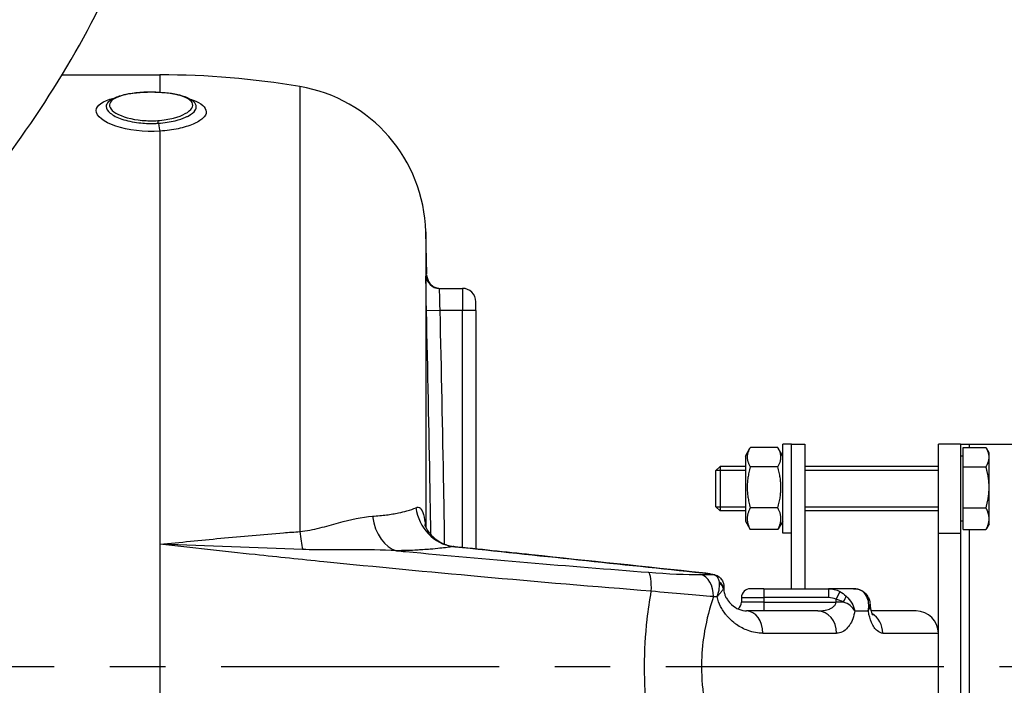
# Model space of a CAD drawing. Header units: millimetres. Extents: x 0 to 5940, y 0 to 4200.
# Tile 26 of 52: x 3049 to 3270, y 1772 to 1922. Entities that reach past the tile are written whole.
import ezdxf

# ---------------------------------------------------------------- set-up
doc = ezdxf.new("R2010")
doc.units = ezdxf.units.MM
doc.header["$LTSCALE"] = 50
doc.linetypes.add('MITTE', pattern=[2, 1.25, -0.25, 0.25, -0.25])
doc.layers.get('DEFPOINTS').update_dxf_attribs({"linetype": 'CONTINUOUS'})
for name, color, linetype in [('02-LINIE-035', 2, 'CONTINUOUS'), ('03-LINIE-050', 3, 'CONTINUOUS'), ('05-ACHSE', 1, 'MITTE'), ('06-MASSE1', 1, 'CONTINUOUS')]:
    doc.layers.add(name, color=color, linetype=linetype)
doc.styles.add('ACA_NORM', font='ROMANS.SHX')
doc.dimstyles.new('1-10', dxfattribs={"dimscale": 10, "dimtxt": 2.5, "dimasz": 3.5, "dimexe": 1, "dimexo": 0, "dimgap": 1, "dimtad": 1, "dimdec": 0, "dimzin": 0, "dimtxsty": 'ACA_NORM', "dimcen": 0, "dimadec": 0, "dimazin": 0, "dimtfac": 2.4, "dimtdec": 0, "dimtmove": 0, "dimatfit": 3, "dimfxl": 1, "dimtolj": 1, "dimtzin": 0, "dimarcsym": 0})

# ---------------------------------------------------------------- blocks, each defined once
blk = doc.blocks.new('*D8')
at = {"layer": '06-MASSE1', "color": 0, "lineweight": -2}
for p, q in [((3730.65, 2177.86), (3730.65, 1264.54)), ((2405.15, 1579.77), (2405.15, 1264.54)), ((3695.65, 1274.54), (2440.15, 1274.54))]:
    blk.add_line(p, q, dxfattribs=at)
at = {"layer": '06-MASSE1', "color": 0}
for points in [[(2440.15, 1280.38), (2440.15, 1268.71), (2405.15, 1274.54)], [(3695.65, 1280.38), (3695.65, 1268.71), (3730.65, 1274.54)]]:
    blk.add_solid(points, dxfattribs=at)
at = {"layer": 'DEFPOINTS', "color": 0}
for p in [(3730.65, 2177.86), (2405.15, 1579.77), (2405.15, 1274.54)]:
    blk.add_point(p, dxfattribs=at)
at = {"layer": '06-MASSE1', "color": 0, "insert": (3067.9, 1297.04), "char_height": 25, "attachment_point": 5, "style": 'ACA_NORM'}
blk.add_mtext('\\A1;1330', dxfattribs=at)

msp = doc.modelspace()

# ---------------------------------------------------------------- linework, layer by layer
at = {"layer": '02-LINIE-035'}
for p, q in [((3058.13, 1909.36), (3080.15, 1909.36)), ((3080.15, 1909.36), (3080.15, 1905.45)), ((3111.57, 1906.73), (3111.57, 1806.7)), ((3086.23, 1904.11), (3086.23, 1904.11)), ((3080.15, 1896.7), (3080.15, 1803.83)), ((3139.91, 1874.09), (3139.91, 1807.67)), ((3140.16, 1864.59), (3139.91, 1874.09)), ((3140.16, 1864.28), (3139.96, 1864.29)), ((3142.96, 1861.36), (3148.15, 1861.36)), ((3148.15, 1861.36), (3148.15, 1856.36)), ((3151.15, 1856.36), (3151.15, 1858.36)), ((3143.06, 1856.36), (3140.06, 1856.29)), ((3148.15, 1856.36), (3143.06, 1856.36)), ((3148.15, 1803.12), (3148.15, 1856.36)), ((3151.15, 1856.36), (3148.15, 1856.36)), ((3151.15, 1856.36), (3151.15, 1802.81)), ((3220.15, 1806.36), (3220.15, 1826.36)), ((3222.15, 1826.36), (3220.15, 1826.36)), ((3222.15, 1826.36), (3225.15, 1826.36)), ((3222.15, 1793.86), (3222.15, 1826.36)), ((3225.15, 1826.36), (3225.15, 1793.86)), ((3260.15, 1826.36), (3255.15, 1826.36)), ((3255.15, 1806.36), (3255.15, 1826.36)), ((3260.15, 1826.36), (3260.15, 1806.36)), ((3260.15, 1826.36), (3262.15, 1826.36)), ((3262.15, 1826.36), (3315.15, 1826.36)), ((3262.15, 1825.59), (3262.15, 1826.36)), ((3211.75, 1823.66), (3212.77, 1825.42)), ((3219.04, 1825.59), (3212.87, 1825.59)), ((3220.15, 1823.66), (3219.14, 1825.42)), ((3260.75, 1825.59), (3265.84, 1825.59)), ((3260.75, 1821.25), (3260.75, 1825.59)), ((3266.55, 1824.36), (3265.94, 1825.42)), ((3266.55, 1823.42), (3266.55, 1824.36)), ((3211.75, 1823.66), (3211.75, 1809.06)), ((3260.75, 1823.67), (3260.15, 1823.67)), ((3266.55, 1816.64), (3266.55, 1823.42)), ((3205.15, 1820.44), (3206.07, 1821.36)), ((3205.15, 1812.28), (3205.15, 1820.44)), ((3211.75, 1820.46), (3205.18, 1820.46)), ((3206.07, 1821.36), (3206.07, 1811.36)), ((3211.75, 1821.36), (3206.07, 1821.36)), ((3219.04, 1821.25), (3212.87, 1821.25)), ((3255.15, 1821.36), (3225.15, 1821.36)), ((3255.15, 1820.46), (3225.15, 1820.46)), ((3260.75, 1821.25), (3265.84, 1821.25)), ((3260.75, 1812.02), (3260.75, 1821.25)), ((3266.55, 1809.57), (3266.55, 1816.64)), ((3205.15, 1812.28), (3206.07, 1811.36)), ((3205.18, 1812.25), (3211.75, 1812.25)), ((3211.75, 1811.36), (3206.07, 1811.36)), ((3219.04, 1812.02), (3212.87, 1812.02)), ((3225.15, 1812.25), (3255.15, 1812.25)), ((3255.15, 1811.36), (3225.15, 1811.36)), ((3260.75, 1812.02), (3265.84, 1812.02)), ((3260.75, 1807.13), (3260.75, 1812.02)), ((3211.75, 1809.06), (3212.77, 1807.3)), ((3220.15, 1809.06), (3219.14, 1807.3)), ((3260.75, 1809.04), (3260.15, 1809.04)), ((3266.55, 1808.36), (3266.55, 1809.57)), ((3219.04, 1807.13), (3212.87, 1807.13)), ((3222.15, 1806.36), (3220.15, 1806.36)), ((3255.15, 1806.36), (3260.15, 1806.36)), ((3255.15, 1746.36), (3255.15, 1806.36)), ((3260.15, 1806.36), (3260.15, 1746.36)), ((3260.75, 1807.13), (3265.84, 1807.13)), ((3262.15, 1745.38), (3262.15, 1807.13)), ((3266.55, 1808.36), (3265.94, 1807.3)), ((3141.05, 1806), (3141.05, 1806)), ((3080.15, 1803.83), (3080.15, 1748.88)), ((3100.15, 1803.13), (3100.15, 1803.13)), ((3109.07, 1802.79), (3109.07, 1802.79)), ((3111.14, 1802.71), (3111.14, 1802.71)), ((3129.14, 1802.56), (3129.14, 1802.56)), ((3129.14, 1798.71), (3129.14, 1798.71)), ((3202.11, 1797.42), (3202.11, 1797.41)), ((3148.15, 1796.92), (3148.15, 1796.92)), ((3151.15, 1796.64), (3151.15, 1796.64)), ((3183.56, 1793.86), (3183.56, 1793.86)), ((3205.88, 1793.86), (3205.87, 1793.86)), ((3206.81, 1793.86), (3206.91, 1793.86)), ((3206.86, 1794.01), (3206.91, 1794.01)), ((3206.91, 1794.29), (3206.91, 1794.29)), ((3206.91, 1794.01), (3206.91, 1793.86)), ((3215.88, 1793.86), (3212.88, 1793.86)), ((3215.88, 1793.86), (3215.88, 1791.86)), ((3215.88, 1793.86), (3230.44, 1793.86)), ((3230.44, 1793.86), (3230.44, 1791.86)), ((3236.09, 1793.86), (3230.44, 1793.86)), ((3232.99, 1793.21), (3232.14, 1791.47)), ((3202.51, 1792.24), (3202.5, 1792.24)), ((3210.88, 1791.86), (3215.88, 1791.86)), ((3210.88, 1791.86), (3210.88, 1790.86)), ((3215.88, 1790.86), (3210.88, 1790.86)), ((3230.44, 1791.86), (3215.88, 1791.86)), ((3215.88, 1791.86), (3215.88, 1790.86)), ((3215.88, 1790.86), (3232.14, 1790.86)), ((3215.88, 1790.86), (3215.88, 1788.86)), ((3232.14, 1790.86), (3232.14, 1791.47)), ((3233.76, 1790.86), (3232.14, 1790.86)), ((3239.44, 1790.86), (3239.44, 1790.86)), ((3228.02, 1788.86), (3212.02, 1788.86)), ((3236.35, 1788.86), (3239.39, 1788.86)), ((3239.39, 1788.86), (3239.39, 1788.86)), ((3250.15, 1788.86), (3240.01, 1788.86)), ((3189.38, 1783.86), (3189.38, 1783.86)), ((3202.51, 1783.86), (3202.51, 1783.86)), ((3215.71, 1783.86), (3232.26, 1783.86)), ((3242.63, 1783.86), (3255.15, 1783.86))]:
    msp.add_line(p, q, dxfattribs=at)
for centre, radius, start, end in [((3080.15, 1720.36), 189, 80.4316, 90), ((3105.92, 1873.2), 34, 1.5, 80.4316), ((3148.15, 1858.36), 3, 0, 90), ((3212.88, 1791.86), 2, 90, 180), ((3208.88, 1790.86), 2, 309.113, 0), ((3250.15, 1783.86), 5, 0, 90)]:
    msp.add_arc(centre, radius, start, end, dxfattribs=at)
for centre, major_axis, ratio, start_param, end_param in [((3080.15, 1899.41), (-0.21, 2.99), 0.149523, 1.877113, 2.696333), ((3142.96, 1864.36), (0, -3), 0.999947, 4.736473, 6.283185), ((3147.06, 1813.23), (1.84, -9.83), 0.942097, 4.654208, 5.975735), ((3134.39, 1812.25), (0.11, -10), 0.663174, 4.916558, 6.1084), ((3113.23, 1809), (-0.76, 9.97), 0.187564, 1.788788, 2.244341), ((3189.49, 1792.6), (0.39, 4.98), 0.212043, 4.866708, 6.154837), ((3103.27, 1798.61), (147.75, -1.51), 0.005237, 5.442192, 5.468207), ((3201.25, 1792.08), (0.03, 5), 0.662708, 4.716786, 6.134809), ((3204.39, 1795.03), (0.51, 1.93), 0.820976, 6.283178, 6.468735), ((3204.39, 1795.03), (0.51, 1.93), 0.820976, 6.283058, 6.283174), ((3204.88, 1794.01), (1.97, -0.34), 0.791734, 0.215632, 1.158285), ((3201.43, 1792.45), (3.74, 4.39), 0.578639, 5.731741, 5.792556), ((3204.85, 1793.86), (1.94, -0.47), 0.769026, 0.307666, 1.172782), ((3201.91, 1794.01), (5, 0), 0.00001, 0.628011, 0.628201), ((3201.55, 1792.3), (5.3, 2.29), 0.343881, 5.945698, 6.006573), ((3105.18, 1794.11), (-149.98, 1.88), 0.006948, 2.295248, 2.302984), ((3229.92, 1787.25), (-2.65, -3.98), 0.878582, 3.258413, 3.670404), ((3233.11, 1790.86), (1.23, 1.58), 0.260824, 4.913581, 5.891282), ((3237.66, 1790.86), (1.88, 0.68), 0.774467, 0.001112, 0.539492), ((3212.02, 1783.86), (0, 5), 0.737028, 4.712389, 6.283185), ((3228.02, 1783.86), (0, 5), 0.84735, 4.712389, 6.283185), ((3238.05, 1783.86), (0, 5), 0.916511, 5.977551, 5.97757), ((3238.05, 1783.86), (0, 5), 0.916515, 4.712389, 5.795677), ((3211.55, 1783.86), (0, -5), 0.455639, 4.271503, 4.271636), ((3213.87, 1783.96), (0.39, -5), 0.645527, 4.406023, 4.406025), ((3216.71, 1783.86), (-0.23, -4.99), 0.885154, 4.630478, 4.630536), ((3216.85, 1783.86), (0, -5), 0.886502, 4.598103, 4.598164)]:
    msp.add_ellipse(centre, major_axis=major_axis, ratio=ratio, start_param=start_param, end_param=end_param, dxfattribs=at)
for points, knots in [([(3080.15, 1896.7), (3076.62, 1896.45), (3072.91, 1896.91), (3070.21, 1897.83), (3067.5, 1898.76), (3065.84, 1900.12), (3065.84, 1901.33), (3065.84, 1902.49), (3067.31, 1903.48), (3069.78, 1904.12)], [0, 0, 0, 0, 0.25, 0.25, 0.25, 0.5, 0.5, 0.5, 0.7368337, 0.7368337, 0.7368337, 0.7368337]), ([(3080.17, 1905.41), (3077.74, 1905.56), (3075.15, 1905.43), (3073.1, 1905.05), (3071.04, 1904.67), (3069.53, 1904.02), (3069.01, 1903.23), (3068.49, 1902.45), (3068.93, 1901.53), (3070.26, 1900.74), (3071.59, 1899.95), (3073.73, 1899.33), (3076.14, 1899.12), (3077.3, 1899.01), (3078.5, 1899), (3079.67, 1899.08)], [0, 0, 0, 0, 0.125, 0.125, 0.125, 0.25, 0.25, 0.25, 0.375, 0.375, 0.375, 0.5, 0.5, 0.5, 0.5602271, 0.5602271, 0.5602271, 0.5602271]), ([(3068.53, 1903.27), (3068.96, 1903.69), (3069.51, 1904.01), (3070.92, 1904.61), (3071.84, 1904.87), (3073.86, 1905.25), (3074.96, 1905.38), (3077.17, 1905.51), (3078.29, 1905.52), (3080.45, 1905.45), (3081.5, 1905.36), (3083.44, 1905.09), (3084.36, 1904.9), (3085.96, 1904.41), (3086.67, 1904.11), (3087.51, 1903.53), (3087.75, 1903.32), (3087.96, 1903.08)], [0, 0, 0, 0, 0.310978, 0.310978, 0.676088, 0.676088, 1.022721, 1.022721, 1.352195, 1.352195, 1.673432, 1.673432, 1.998899, 1.998899, 2.337957, 2.337957, 2.507106, 2.507106, 2.507106, 2.507106]), ([(3079.67, 1899.08), (3080.92, 1899.17), (3082.14, 1899.35), (3083.22, 1899.63), (3085.3, 1900.17), (3086.78, 1901.01), (3087.3, 1901.86), (3087.82, 1902.71), (3087.36, 1903.57), (3086.05, 1904.2), (3084.73, 1904.83), (3082.59, 1905.26), (3080.17, 1905.41)], [0.5602271, 0.5602271, 0.5602271, 0.5602271, 0.625, 0.625, 0.625, 0.75, 0.75, 0.75, 0.875, 0.875, 0.875, 1, 1, 1, 1]), ([(3086.95, 1903.9), (3087.16, 1903.84), (3087.37, 1903.77), (3087.57, 1903.69), (3087.57, 1903.69), (3087.57, 1903.69), (3087.58, 1903.69), (3089.47, 1902.99), (3090.54, 1902.06), (3090.55, 1901.07), (3090.55, 1900.57), (3090.28, 1900.07), (3089.77, 1899.59), (3089.27, 1899.12), (3088.51, 1898.66), (3087.58, 1898.27), (3086.63, 1897.87), (3085.49, 1897.52), (3084.23, 1897.25), (3082.98, 1896.99), (3081.59, 1896.8), (3080.15, 1896.7)], [0.2238472, 0.2238472, 0.2238472, 0.2238472, 0.25, 0.25, 0.25, 0.2505477, 0.2505477, 0.2505477, 0.5, 0.5, 0.5, 0.624936, 0.624936, 0.624936, 0.7498563, 0.7498563, 0.7498563, 0.8753548, 0.8753548, 0.8753548, 1, 1, 1, 1]), ([(3068.53, 1903.27), (3068.22, 1902.96), (3068.05, 1902.61), (3068.05, 1902.25), (3068.05, 1901.75), (3068.37, 1901.23), (3068.98, 1900.74), (3069.59, 1900.24), (3070.49, 1899.78), (3071.59, 1899.41), (3071.6, 1899.4), (3071.61, 1899.4), (3071.61, 1899.4), (3072.72, 1899.03), (3074.03, 1898.74), (3075.43, 1898.58), (3076.53, 1898.45), (3077.69, 1898.4), (3078.84, 1898.43), (3079.16, 1898.44), (3079.48, 1898.46), (3079.79, 1898.48)], [0.4104177, 0.4104177, 0.4104177, 0.4104177, 0.499891, 0.499891, 0.499891, 0.6243466, 0.6243466, 0.6243466, 0.7492512, 0.7492512, 0.7492512, 0.75, 0.75, 0.75, 0.8748745, 0.8748745, 0.8748745, 0.972849, 0.972849, 0.972849, 1, 1, 1, 1]), ([(3079.79, 1898.48), (3081.14, 1898.57), (3082.44, 1898.76), (3083.59, 1899.05), (3084.46, 1899.27), (3085.23, 1899.53), (3085.89, 1899.82), (3086.09, 1899.91), (3086.28, 1900), (3086.46, 1900.1), (3087.23, 1900.5), (3087.78, 1900.96), (3088.07, 1901.42), (3088.23, 1901.67), (3088.32, 1901.93), (3088.31, 1902.19), (3088.31, 1902.39), (3088.26, 1902.59), (3088.16, 1902.78), (3088.11, 1902.88), (3088.04, 1902.98), (3087.96, 1903.08)], [0.0000162, 0.0000162, 0.0000162, 0.0000162, 0.1425869, 0.1425869, 0.1425869, 0.25, 0.25, 0.25, 0.2825567, 0.2825567, 0.2825567, 0.4224426, 0.4224426, 0.4224426, 0.5, 0.5, 0.5, 0.5620177, 0.5620177, 0.5620177, 0.5940184, 0.5940184, 0.5940184, 0.5940184]), ([(3140.06, 1856.29), (3140.01, 1858.4), (3139.97, 1860.47), (3139.96, 1861.95), (3139.94, 1863.42), (3139.94, 1864.29), (3139.96, 1864.29)], [0, 0, 0, 0, 0.5, 0.5, 0.5, 1, 1, 1, 1]), ([(3140.16, 1864.28), (3140.17, 1863.96), (3140.23, 1863.63), (3140.45, 1863.03), (3140.61, 1862.74), (3141, 1862.24), (3141.25, 1862.02), (3141.78, 1861.67), (3142.08, 1861.54), (3142.51, 1861.43), (3142.64, 1861.4), (3142.89, 1861.37), (3143.03, 1861.36), (3143.16, 1861.36)], [0, 0, 0, 0, 0.0972336, 0.0972336, 0.1927679, 0.1927679, 0.2883466, 0.2883466, 0.3839222, 0.3839222, 0.4225093, 0.4225093, 0.4617536, 0.4617536, 0.4617536, 0.4617536]), ([(3142.96, 1861.36), (3142.94, 1861.36), (3142.94, 1860.82), (3142.97, 1858.97), (3143.01, 1857.68), (3143.06, 1856.36)], [0, 0, 0, 0, 0.5, 0.5, 1, 1, 1, 1]), ([(3141.05, 1805.99), (3141, 1809.43), (3140.94, 1812.87), (3140.88, 1816.31), (3140.65, 1829.63), (3140.36, 1842.96), (3140.06, 1856.29)], [0.6854078, 0.6854078, 0.6854078, 0.6854078, 0.7499061, 0.7499061, 0.7499061, 1, 1, 1, 1]), ([(3143.06, 1856.36), (3143.36, 1843.03), (3143.65, 1829.69), (3143.88, 1816.36), (3143.95, 1812.2), (3144.02, 1808.05), (3144.07, 1803.9)], [0, 0, 0, 0, 0.2499946, 0.2499946, 0.2499946, 0.3278833, 0.3278833, 0.3278833, 0.3278833]), ([(3127.92, 1810.15), (3129.05, 1810.22), (3130.1, 1810.32), (3131.07, 1810.44), (3131.56, 1810.5), (3132.02, 1810.57), (3132.47, 1810.65), (3132.92, 1810.72), (3133.36, 1810.8), (3133.77, 1810.88), (3134.45, 1811.02), (3135.07, 1811.17), (3135.63, 1811.33), (3136.44, 1811.56), (3137.13, 1811.81), (3137.71, 1812.07)], [0, 0, 0, 0, 0.247747, 0.247747, 0.247747, 0.372352, 0.372352, 0.372352, 0.497319, 0.497319, 0.497319, 0.703638, 0.703638, 0.703638, 1, 1, 1, 1]), ([(3137.71, 1812.07), (3138.43, 1812.39), (3139.05, 1811.88), (3139.42, 1810.51), (3139.61, 1809.81), (3139.72, 1808.92), (3139.8, 1807.92)], [0, 0, 0, 0, 0.5, 0.5, 0.5, 0.7589512, 0.7589512, 0.7589512, 0.7589512]), ([(3111.57, 1806.7), (3113.14, 1806.86), (3114.63, 1807.17), (3116.06, 1807.52), (3116.77, 1807.7), (3117.47, 1807.88), (3118.16, 1808.07), (3118.88, 1808.27), (3119.59, 1808.47), (3120.29, 1808.66), (3123.01, 1809.39), (3125.53, 1810), (3127.92, 1810.15)], [0, 0, 0, 0, 0.248443, 0.248443, 0.248443, 0.371015, 0.371015, 0.371015, 0.499544, 0.499544, 0.499544, 1, 1, 1, 1]), ([(3080.15, 1803.83), (3084.71, 1804.3), (3089.26, 1804.76), (3093.8, 1805.19), (3098.53, 1805.64), (3103.25, 1806.05), (3107.94, 1806.42), (3109.15, 1806.52), (3110.36, 1806.61), (3111.57, 1806.7)], [0, 0, 0, 0, 0.4330124, 0.4330124, 0.4330124, 0.8836623, 0.8836623, 0.8836623, 1, 1, 1, 1]), ([(3139.67, 1808.28), (3139.67, 1808.28), (3139.69, 1808.23), (3139.76, 1808.02), (3139.82, 1807.87), (3140, 1807.47), (3140.14, 1807.2), (3140.55, 1806.58), (3140.84, 1806.2), (3141.65, 1805.36), (3142.21, 1804.9), (3143.61, 1804.05), (3144.49, 1803.68), (3145.74, 1803.4), (3146.08, 1803.34), (3146.43, 1803.3)], [0.566219, 0.566219, 0.566219, 0.566219, 0.671631, 0.671631, 0.777556, 0.777556, 0.914709, 0.914709, 1.090638, 1.090638, 1.334477, 1.334477, 1.643885, 1.643885, 1.757902, 1.757902, 1.757902, 1.757902]), ([(3190.6, 1793.29), (3177.9, 1794.3), (3165.11, 1795.38), (3152.26, 1796.54), (3140.55, 1797.6), (3128.78, 1798.72), (3116.99, 1799.91), (3111.85, 1800.43), (3106.71, 1800.96), (3101.56, 1801.51), (3094.43, 1802.26), (3087.29, 1803.03), (3080.15, 1803.83)], [0, 0, 0, 0, 0.349626, 0.349626, 0.349626, 0.668314, 0.668314, 0.668314, 0.80729, 0.80729, 0.80729, 1, 1, 1, 1]), ([(3133.35, 1802.39), (3130.06, 1802.59), (3126.73, 1802.61), (3123.32, 1802.6), (3121.53, 1802.59), (3119.73, 1802.58), (3117.93, 1802.57), (3116.99, 1802.57), (3116.05, 1802.58), (3115.11, 1802.59), (3114.16, 1802.6), (3113.2, 1802.63), (3112.24, 1802.67)], [0, 0, 0, 0, 0.481674, 0.481674, 0.481674, 0.73493, 0.73493, 0.73493, 0.86684, 0.86684, 0.86684, 1, 1, 1, 1]), ([(3139.15, 1802.6), (3138.85, 1802.58), (3138.54, 1802.56), (3138.23, 1802.55), (3137.96, 1802.53), (3137.69, 1802.52), (3137.42, 1802.5), (3136.16, 1802.44), (3134.8, 1802.41), (3133.35, 1802.39)], [0, 0, 0, 0, 0.174828, 0.174828, 0.174828, 0.322261, 0.322261, 0.322261, 1, 1, 1, 1]), ([(3133.35, 1802.39), (3134.01, 1802.33), (3134.67, 1802.27), (3135.33, 1802.2), (3153.68, 1800.49), (3171.92, 1798.95), (3190.02, 1797.54)], [0, 0, 0, 0, 0.034797, 0.034797, 0.034797, 1, 1, 1, 1]), ([(3146.02, 1803.34), (3145.21, 1803.19), (3144.24, 1803.05), (3143.09, 1802.93), (3142.43, 1802.86), (3141.7, 1802.79), (3140.91, 1802.73), (3140.38, 1802.69), (3139.82, 1802.64), (3139.24, 1802.61), (3139.21, 1802.61), (3139.18, 1802.6), (3139.15, 1802.6)], [0, 0, 0, 0, 0.5, 0.5, 0.5, 0.791988, 0.791988, 0.791988, 0.990248, 0.990248, 0.990248, 1, 1, 1, 1]), ([(3202.11, 1797.41), (3189.3, 1798.76), (3176.49, 1800.12), (3157.8, 1802.09), (3151.91, 1802.72), (3146.02, 1803.34)], [0, 0, 0, 0, 0.684934, 0.684934, 1, 1, 1, 1]), ([(3202.11, 1797.42), (3202.47, 1797.38), (3202.83, 1797.34), (3203.52, 1797.24), (3203.85, 1797.19), (3204.43, 1797.08), (3204.68, 1797.02), (3204.9, 1796.96)], [0, 0, 0, 0, 0.109154, 0.109154, 0.219522, 0.219522, 0.3213625, 0.3213625, 0.3213625, 0.3213625]), ([(3204.6, 1797.01), (3204.43, 1797.05), (3204.23, 1797.1), (3203.99, 1797.14), (3203.73, 1797.19), (3203.43, 1797.24), (3203.11, 1797.29), (3202.79, 1797.33), (3202.44, 1797.38), (3202.11, 1797.41)], [0, 0, 0, 0, 0.307405, 0.307405, 0.307405, 0.653773, 0.653773, 0.653773, 1, 1, 1, 1]), ([(3205.92, 1795.3), (3205.87, 1795.72), (3205.74, 1796.08), (3205.53, 1796.38), (3205.31, 1796.69), (3205, 1796.91), (3204.6, 1797.01)], [0, 0, 0, 0, 0.482021, 0.482021, 0.482021, 1, 1, 1, 1]), ([(3204.9, 1796.96), (3205.23, 1796.88), (3205.55, 1796.73), (3206.08, 1796.33), (3206.31, 1796.09), (3206.63, 1795.58), (3206.75, 1795.3), (3206.88, 1794.78), (3206.91, 1794.53), (3206.91, 1794.29)], [0, 0, 0, 0, 0.1114417, 0.1114417, 0.2143178, 0.2143178, 0.3117742, 0.3117742, 0.3957911, 0.3957911, 0.3957911, 0.3957911]), ([(3190.6, 1759.43), (3190.23, 1761.48), (3189.93, 1763.57), (3189.69, 1765.68), (3189.29, 1769.21), (3189.08, 1772.73), (3189.08, 1776.3), (3189.08, 1776.32), (3189.08, 1776.33), (3189.08, 1776.35), (3189.08, 1779.91), (3189.28, 1783.43), (3189.68, 1786.95), (3189.92, 1789.08), (3190.23, 1791.2), (3190.6, 1793.29)], [0, 0, 0, 0, 0.18626, 0.18626, 0.18626, 0.498543, 0.498543, 0.498543, 0.5, 0.5, 0.5, 0.811153, 0.811153, 0.811153, 1, 1, 1, 1]), ([(3205.43, 1792.08), (3205.66, 1792.74), (3205.82, 1793.41), (3205.9, 1794.01), (3205.94, 1794.38), (3205.96, 1794.73), (3205.94, 1795.05)], [0.0000677, 0.0000677, 0.0000677, 0.0000677, 0.6226663, 0.6226663, 0.6226663, 1, 1, 1, 1]), ([(3206.81, 1793.86), (3206.73, 1793.71), (3206.61, 1793.53), (3206.46, 1793.32), (3206.32, 1793.13), (3206.14, 1792.91), (3205.95, 1792.67), (3205.86, 1792.57), (3205.78, 1792.47), (3205.68, 1792.37), (3205.64, 1792.32), (3205.6, 1792.27), (3205.55, 1792.22), (3205.53, 1792.19), (3205.51, 1792.17), (3205.49, 1792.14), (3205.48, 1792.13), (3205.47, 1792.12), (3205.46, 1792.11), (3205.45, 1792.1), (3205.45, 1792.1), (3205.44, 1792.09), (3205.44, 1792.09), (3205.44, 1792.09), (3205.44, 1792.08), (3205.43, 1792.08), (3205.43, 1792.08), (3205.43, 1792.08)], [0, 0, 0, 0, 0.372379, 0.372379, 0.372379, 0.720983, 0.720983, 0.720983, 0.867591, 0.867591, 0.867591, 0.935969, 0.935969, 0.935969, 0.968822, 0.968822, 0.968822, 0.98477, 0.98477, 0.98477, 0.992543, 0.992543, 0.992543, 0.995838, 0.995838, 0.995838, 1, 1, 1, 1]), ([(3206.91, 1793.86), (3206.91, 1793.67), (3206.92, 1793.48), (3206.97, 1793.11), (3207.01, 1792.93), (3207.12, 1792.53), (3207.2, 1792.32), (3207.43, 1791.82), (3207.58, 1791.56), (3208.03, 1790.91), (3208.34, 1790.57), (3209.19, 1789.81), (3209.74, 1789.48), (3210.91, 1788.97), (3211.51, 1788.86), (3212.02, 1788.86)], [0, 0, 0, 0, 0.057033, 0.057033, 0.115561, 0.115561, 0.196464, 0.196464, 0.321328, 0.321328, 0.532322, 0.532322, 0.878129, 0.878129, 1.311763, 1.311763, 1.311763, 1.311763]), ([(3239, 1792.19), (3238.74, 1792.67), (3238.37, 1793.08), (3237.9, 1793.37), (3237.4, 1793.68), (3236.77, 1793.86), (3236.09, 1793.86)], [0, 0, 0, 0, 0.481828, 0.481828, 0.481828, 1, 1, 1, 1]), ([(3236.09, 1793.86), (3236.51, 1793.86), (3236.93, 1793.79), (3237.73, 1793.54), (3238.11, 1793.34), (3238.75, 1792.83), (3239.02, 1792.53), (3239.35, 1791.98), (3239.46, 1791.77), (3239.54, 1791.54)], [0, 0, 0, 0, 0.1318531, 0.1318531, 0.2676213, 0.2676213, 0.3997115, 0.3997115, 0.4816145, 0.4816145, 0.4816145, 0.4816145]), ([(3204.56, 1792.08), (3203.73, 1789.61), (3203.06, 1787.03), (3202.59, 1784.38), (3202.21, 1782.17), (3201.97, 1779.93), (3201.91, 1777.66), (3201.9, 1777.22), (3201.89, 1776.77), (3201.89, 1776.33), (3201.89, 1776.33), (3201.89, 1776.32), (3201.89, 1776.31), (3201.89, 1773.59), (3202.14, 1770.91), (3202.61, 1768.26), (3203.07, 1765.63), (3203.74, 1763.08), (3204.56, 1760.63)], [0, 0, 0, 0, 0.250151, 0.250151, 0.250151, 0.459302, 0.459302, 0.459302, 0.5, 0.5, 0.5, 0.500476, 0.500476, 0.500476, 0.751079, 0.751079, 0.751079, 1, 1, 1, 1]), ([(3215.71, 1783.86), (3214.59, 1783.86), (3213.48, 1784.06), (3212.36, 1784.46), (3211.48, 1784.78), (3210.59, 1785.22), (3209.76, 1785.8), (3209.55, 1785.95), (3209.34, 1786.1), (3209.13, 1786.27), (3208.63, 1786.67), (3208.13, 1787.13), (3207.68, 1787.66), (3207.49, 1787.87), (3207.31, 1788.1), (3207.13, 1788.33), (3206.89, 1788.67), (3206.65, 1789.02), (3206.44, 1789.4), (3206.08, 1790.04), (3205.78, 1790.74), (3205.57, 1791.5), (3205.52, 1791.69), (3205.47, 1791.88), (3205.43, 1792.08)], [0, 0, 0, 0, 0.278174, 0.278174, 0.278174, 0.5, 0.5, 0.5, 0.555741, 0.555741, 0.555741, 0.693534, 0.693534, 0.693534, 0.75, 0.75, 0.75, 0.830443, 0.830443, 0.830443, 0.96621, 0.96621, 0.96621, 1, 1, 1, 1]), ([(3228.02, 1788.86), (3228.52, 1788.86), (3229.02, 1788.9), (3229.51, 1788.98), (3229.9, 1789.05), (3230.28, 1789.15), (3230.65, 1789.29), (3230.72, 1789.32), (3230.8, 1789.35), (3230.87, 1789.39), (3231.08, 1789.48), (3231.27, 1789.59), (3231.45, 1789.73), (3231.65, 1789.87), (3231.83, 1790.05), (3231.96, 1790.26), (3232.01, 1790.34), (3232.06, 1790.43), (3232.09, 1790.53), (3232.12, 1790.63), (3232.14, 1790.75), (3232.14, 1790.86)], [0, 0, 0, 0, 0.307765, 0.307765, 0.307765, 0.54959, 0.54959, 0.54959, 0.59907, 0.59907, 0.59907, 0.73613, 0.73613, 0.73613, 0.881759, 0.881759, 0.881759, 0.93819, 0.93819, 0.93819, 1, 1, 1, 1]), ([(3236.35, 1788.86), (3236.13, 1787.61), (3235.73, 1786.52), (3235.21, 1785.71), (3235.06, 1785.49), (3234.91, 1785.29), (3234.75, 1785.11), (3234.02, 1784.27), (3233.16, 1783.86), (3232.26, 1783.86)], [0, 0, 0, 0, 0.392187, 0.392187, 0.392187, 0.5, 0.5, 0.5, 1, 1, 1, 1]), ([(3242.63, 1783.86), (3242.23, 1783.86), (3241.83, 1784.02), (3241.43, 1784.35), (3241.18, 1784.56), (3240.94, 1784.83), (3240.72, 1785.16), (3240.59, 1785.35), (3240.46, 1785.56), (3240.34, 1785.8), (3240.01, 1786.42), (3239.74, 1787.19), (3239.54, 1788.06), (3239.5, 1788.26), (3239.45, 1788.47), (3239.42, 1788.68), (3239.41, 1788.74), (3239.4, 1788.8), (3239.39, 1788.86)], [0, 0, 0, 0, 0.306395, 0.306395, 0.306395, 0.5, 0.5, 0.5, 0.610594, 0.610594, 0.610594, 0.910773, 0.910773, 0.910773, 0.979965, 0.979965, 0.979965, 1, 1, 1, 1]), ([(3239.79, 1790.23), (3239.81, 1789.98), (3239.84, 1789.72), (3239.92, 1789.23), (3239.97, 1788.99), (3240.09, 1788.56), (3240.16, 1788.37), (3240.27, 1788.09), (3240.32, 1788), (3240.36, 1787.93), (3240.37, 1787.92), (3240.37, 1787.92)], [0.0088184, 0.0088184, 0.0088184, 0.0088184, 0.0879076, 0.0879076, 0.1778416, 0.1778416, 0.2757161, 0.2757161, 0.3743805, 0.3743805, 0.4213915, 0.4213915, 0.4213915, 0.4213915])]:
    msp.add_open_spline(points, degree=3, knots=knots, dxfattribs=at)
for points in [[(3068.55, 1903.29), (3068.55, 1903.29), (3068.55, 1903.29), (3068.55, 1903.29)], [(3068.55, 1903.29), (3068.55, 1903.29), (3068.55, 1903.29), (3068.55, 1903.29)], [(3087.95, 1903.08), (3087.96, 1903.07), (3087.96, 1903.07), (3087.96, 1903.07)], [(3112.24, 1802.67), (3101.58, 1803.09), (3090.86, 1803.46), (3080.15, 1803.83)], [(3146.43, 1803.3), (3146.29, 1803.32), (3146.15, 1803.33), (3146.02, 1803.34)], [(3146.43, 1803.3), (3146.43, 1803.3), (3146.43, 1803.3), (3146.43, 1803.3)], [(3146.43, 1803.3), (3164.99, 1801.34), (3183.55, 1799.38), (3202.11, 1797.42)], [(3190.02, 1797.54), (3194.4, 1797.2), (3198.42, 1797.04), (3201.77, 1797.02)], [(3204.56, 1792.08), (3200.57, 1792.38), (3195.79, 1792.76), (3190.6, 1793.29)], [(3206.91, 1794.29), (3206.91, 1794.2), (3206.89, 1794.11), (3206.86, 1794.01)], [(3206.91, 1794.27), (3206.91, 1794.18), (3206.91, 1794.09), (3206.91, 1794.01)], [(3230.44, 1793.86), (3231.33, 1793.86), (3232.2, 1793.64), (3232.99, 1793.21)], [(3232.99, 1793.21), (3233.5, 1792.94), (3233.97, 1792.59), (3234.41, 1792.19)], [(3233.76, 1790.86), (3233.25, 1791.1), (3232.71, 1791.3), (3232.14, 1791.47)], [(3236.35, 1788.86), (3235.88, 1789.73), (3234.96, 1790.48), (3233.76, 1790.86)], [(3234.41, 1792.19), (3235.39, 1791.28), (3236.09, 1790.08), (3236.35, 1788.86)], [(3239.39, 1788.86), (3239.63, 1790.08), (3239.49, 1791.28), (3239, 1792.19)], [(3239.39, 1791.1), (3239.4, 1791.1), (3239.4, 1791.1), (3239.4, 1791.1)], [(3239.54, 1791.54), (3239.68, 1791.15), (3239.76, 1790.74), (3239.79, 1790.32)], [(3239.39, 1788.86), (3239.67, 1789.41), (3239.81, 1789.92), (3239.79, 1790.31)], [(3239.79, 1790.31), (3239.79, 1790.32), (3239.79, 1790.32), (3239.79, 1790.32)]]:
    msp.add_open_spline(points, degree=3, dxfattribs=at)
for points, weights in [([(3079.79, 1898.48), (3079.74, 1898.9), (3079.67, 1899.08)], [0.953556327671, 0.890621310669, 1.00004898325]), ([(3212.87, 1825.59), (3211.54, 1823.42), (3212.87, 1821.25)], [1, 1.15470053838, 1]), ([(3219.04, 1821.25), (3220.37, 1823.42), (3219.04, 1825.59)], [1, 1.15470053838, 1]), ([(3266.55, 1823.42), (3266.55, 1824.43), (3265.84, 1825.59)], [1, 1.0379548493, 1]), ([(3265.84, 1821.25), (3266.55, 1822.42), (3266.55, 1823.42)], [1, 1.0379548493, 1]), ([(3212.87, 1821.25), (3211.54, 1816.64), (3212.87, 1812.02)], [1, 1.15470053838, 1]), ([(3219.04, 1812.02), (3220.37, 1816.64), (3219.04, 1821.25)], [1, 1.15470053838, 1]), ([(3266.55, 1816.64), (3266.55, 1818.78), (3265.84, 1821.25)], [1, 1.0379548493, 1]), ([(3265.84, 1812.02), (3266.55, 1814.5), (3266.55, 1816.64)], [1, 1.0379548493, 1]), ([(3212.87, 1812.02), (3211.54, 1809.57), (3212.87, 1807.13)], [1, 1.15470053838, 1]), ([(3219.04, 1807.13), (3220.37, 1809.57), (3219.04, 1812.02)], [1, 1.15470053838, 1]), ([(3266.55, 1809.57), (3266.55, 1810.71), (3265.84, 1812.02)], [1, 1.0379548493, 1]), ([(3265.84, 1807.13), (3266.55, 1808.44), (3266.55, 1809.57)], [1, 1.0379548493, 1]), ([(3212.87, 1807.13), (3212.82, 1807.21), (3212.77, 1807.3)], [1, 1.00539111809, 1.01040648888]), ([(3219.14, 1807.3), (3219.09, 1807.21), (3219.04, 1807.13)], [1.01040648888, 1.00539111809, 1]), ([(3265.94, 1807.3), (3265.89, 1807.21), (3265.84, 1807.13)], [1.0050818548, 1.00273851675, 1])]:
    msp.add_rational_spline(points, weights, degree=2, dxfattribs=at)
at = {"layer": '03-LINIE-050'}
for points, knots in [([(2892, 1787.89), (2899.15, 1788.62), (2906.42, 1789.35), (2920.93, 1791.37), (2928.18, 1792.66), (2938.13, 1795.25), (2940.94, 1796.08), (2945.41, 1797.59), (2947.09, 1798.2), (2951.54, 1799.96), (2954.27, 1801.18), (2959.6, 1803.82), (2962.21, 1805.25), (2969.85, 1809.8), (2974.71, 1813.2), (2984.05, 1820.55), (2988.52, 1824.5), (3000.11, 1835.58), (3006.95, 1843.06), (3016.12, 1853.71), (3018.67, 1856.74), (3023.09, 1862.06), (3024.98, 1864.35), (3028.74, 1868.95), (3030.61, 1871.25), (3036.19, 1878.21), (3039.84, 1882.9), (3049.42, 1895.78), (3055.12, 1904.12), (3065.21, 1921.43), (3069.61, 1930.4), (3073.78, 1941.91), (3074.49, 1944.02), (3076.47, 1950.44), (3077.56, 1954.77), (3079.35, 1963.51), (3080.06, 1967.91), (3081.86, 1982.55), (3082.26, 1992.9), (3082.08, 2013.6), (3081.5, 2023.97), (3080.48, 2038.35), (3080.16, 2042.47), (3079.62, 2049.43), (3079.39, 2052.29), (3078.94, 2058), (3078.71, 2060.85), (3078, 2069.41), (3077.5, 2075.11), (3075.78, 2092.17), (3074.34, 2103.51), (3070.15, 2126.12), (3067.41, 2137.38), (3062.42, 2152.27), (3061.07, 2155.96), (3058.13, 2163.3), (3056.54, 2166.96), (3051.41, 2177.81), (3047.51, 2184.88), (3038.69, 2198.33), (3033.78, 2204.72), (3025, 2214.12), (3021.46, 2217.48), (3015.94, 2222.06), (3014.12, 2223.47), (3010.65, 2225.98), (3009.02, 2227.09), (3005.7, 2229.2), (3004.01, 2230.21), (2998.9, 2233.08), (2995.4, 2234.81), (2984.89, 2239.44), (2977.69, 2241.9), (2963.08, 2246.09), (2955.67, 2247.82), (2943.44, 2250.44), (2938.63, 2251.4), (2933.85, 2252.36)], [0, 0, 0, 0, 21.027658, 21.027658, 42.055316, 42.055316, 50.390943, 50.390943, 55.453823, 55.453823, 63.932963, 63.932963, 72.412103, 72.412103, 89.370384, 89.370384, 106.328664, 106.328664, 134.823993, 134.823993, 146.026529, 146.026529, 154.498182, 154.498182, 162.969835, 162.969835, 179.913141, 179.913141, 208.904439, 208.904439, 237.895736, 237.895736, 244.354679, 244.354679, 257.272566, 257.272566, 270.190453, 270.190453, 299.963417, 299.963417, 329.736381, 329.736381, 341.737434, 341.737434, 350.163215, 350.163215, 358.588996, 358.588996, 375.440558, 375.440558, 409.143681, 409.143681, 442.846805, 442.846805, 453.967457, 453.967457, 465.088109, 465.088109, 487.329413, 487.329413, 509.570717, 509.570717, 523.185183, 523.185183, 529.630958, 529.630958, 535.167886, 535.167886, 540.704814, 540.704814, 551.77867, 551.77867, 573.449527, 573.449527, 595.120385, 595.120385, 609.214194, 609.214194, 609.214194, 609.214194]), ([(2890.27, 1804.91), (2897.31, 1805.62), (2904.25, 1806.32), (2917.68, 1808.18), (2924.18, 1809.32), (2932.85, 1811.54), (2935.3, 1812.24), (2939.36, 1813.59), (2941.01, 1814.18), (2945.85, 1816.1), (2949.01, 1817.58), (2955.2, 1820.91), (2958.23, 1822.76), (2967.2, 1828.81), (2972.98, 1833.52), (2984.23, 1843.91), (2989.69, 1849.6), (3000.4, 1861.54), (3005.65, 1867.8), (3014.13, 1878.08), (3017.36, 1882.03), (3023.65, 1889.94), (3026.71, 1893.9), (3035.56, 1905.81), (3041, 1913.8), (3050.4, 1930.04), (3054.36, 1938.28), (3057.94, 1948.45), (3058.51, 1950.18), (3059.55, 1953.67), (3060.04, 1955.43), (3061.37, 1960.76), (3062.11, 1964.38), (3064.15, 1976.72), (3064.84, 1985.71), (3065.22, 2004.14), (3064.91, 2013.58), (3064.08, 2027.9), (3063.75, 2032.7), (3063.1, 2041.44), (3062.78, 2045.37), (3062.16, 2053.23), (3061.86, 2057.14), (3060.9, 2068.78), (3060.22, 2076.45), (3058.12, 2095.63), (3056.5, 2107), (3051.81, 2129.31), (3048.76, 2140.25), (3041.27, 2159.69), (3037.22, 2168.27), (3027.74, 2184.35), (3022.33, 2191.84), (3014.17, 2200.69), (3011.96, 2202.88), (3007.03, 2207.33), (3004.28, 2209.53), (2999.36, 2213), (2997.22, 2214.36), (2992.8, 2216.92), (2990.52, 2218.12), (2982.47, 2221.98), (2976.39, 2224.27), (2963.63, 2228.26), (2956.96, 2229.95), (2943.69, 2232.94), (2937.12, 2234.26), (2930.48, 2235.6)], [0, 0, 0, 0, 20.667348, 20.667348, 41.334696, 41.334696, 49.728896, 49.728896, 55.626438, 55.626438, 67.421523, 67.421523, 79.216607, 79.216607, 102.9159, 102.9159, 126.615192, 126.615192, 150.314485, 150.314485, 165.123658, 165.123658, 179.932831, 179.932831, 209.551177, 209.551177, 239.169523, 239.169523, 245.204266, 245.204266, 251.239009, 251.239009, 263.308495, 263.308495, 291.639479, 291.639479, 319.970464, 319.970464, 334.166542, 334.166542, 345.741095, 345.741095, 357.315647, 357.315647, 380.464752, 380.464752, 415.962544, 415.962544, 451.460337, 451.460337, 480.149873, 480.149873, 508.83941, 508.83941, 518.977329, 518.977329, 530.749404, 530.749404, 539.320673, 539.320673, 547.891941, 547.891941, 568.768343, 568.768343, 589.644745, 589.644745, 609.214194, 609.214194, 609.214194, 609.214194])]:
    msp.add_open_spline(points, degree=3, knots=knots, dxfattribs=at)
at = {"layer": '05-ACHSE'}
msp.add_line((2093.89, 1776.36), (3341.22, 1776.36), dxfattribs=at)

# ---------------------------------------------------------------- dimensions: what is measured, and where the dimension line sits
at = {"layer": '06-MASSE1'}
dim = msp.add_linear_dim(base=(2405.15467365, 1274.54182965), p1=(3730.65467365, 2177.85760009), p2=(2405.15467365, 1579.76781431), dimstyle='1-10', override={"dimrnd": 10}, dxfattribs=at)
dim.commit()
dim.dimension.update_dxf_attribs({"geometry": '*D8', "text_midpoint": (3067.90467365, 1297.04182965)})

doc.saveas('drawing.dxf')
